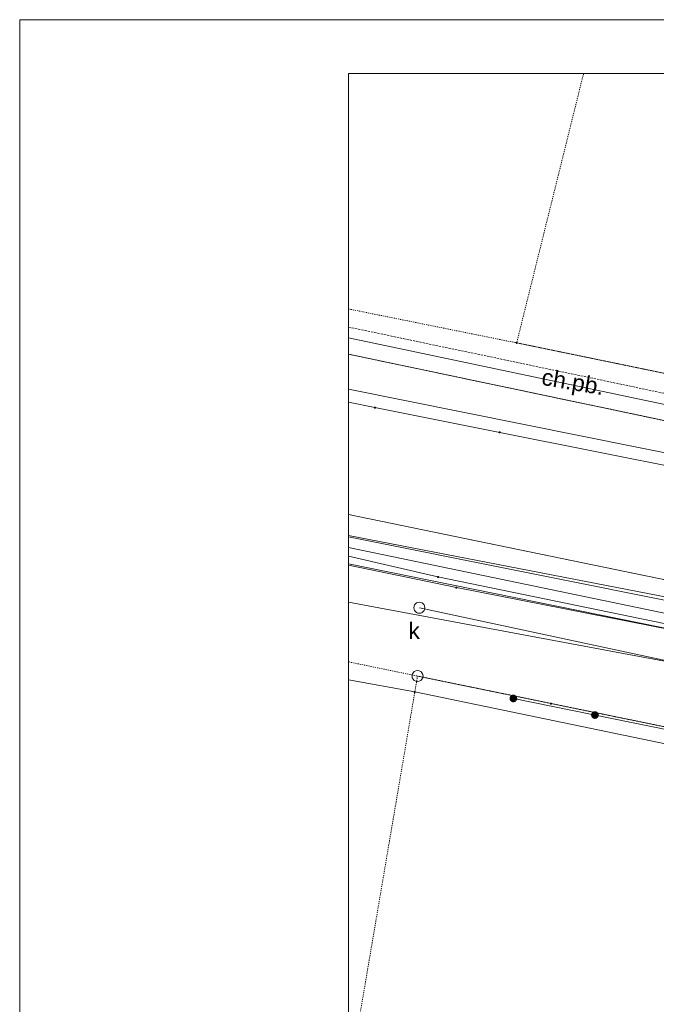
# Paper-space layout 'A-01 PLAN SYTUACYJNY' of a CAD drawing. Header units: millimetres. Extents: x 0 to 900, y 0 to 750.
# Tile 20 of 105: x 0 to 58, y 661 to 750. Entities that reach past the tile are written whole.
import ezdxf
from ezdxf.xclip import XClip

# ---------------------------------------------------------------- set-up
doc = ezdxf.new("R2010")
doc.units = ezdxf.units.MM
doc.header["$MEASUREMENT"] = 0
doc.header["$XCLIPFRAME"] = 0
for name, pattern in [('PRZER1-1', [1, 0.5, -0.5]), ('PRZER2-1', [1.5, 1, -0.5]), ('PRZER3-1', [4000, 3000, -1000])]:
    doc.linetypes.add(name, pattern=pattern)
doc.layers.add('A_Arkusz_Nr_pióra__1', color=7, linetype='Continuous', lineweight=20)
doc.layers.add('A_mapa_Nr_pióra__2', color=8, linetype='Continuous', lineweight=13)
doc.layers.add('A_podrys', color=7, linetype='Continuous')
doc.styles.add('STYL_AUTOMATYCZNY_1', font='arial.ttf')

# ---------------------------------------------------------------- blocks, each defined once
blk = doc.blocks.new('Rysunek_3_3', base_point=(-1239.757, 488.381))
at = {"layer": 'A_mapa_Nr_pióra__2', "linetype": 'Continuous', "lineweight": 13}
for points in [[(45.202, 720.538), (45.23, 720.543), (45.255, 720.556), (45.275, 720.576), (45.287, 720.601), (45.292, 720.628), (45.287, 720.656), (45.275, 720.681), (45.255, 720.701), (45.23, 720.714), (45.202, 720.718), (45.174, 720.714), (45.149, 720.701), (45.129, 720.681), (45.116, 720.656), (45.112, 720.628), (45.116, 720.601), (45.129, 720.576), (45.149, 720.556), (45.174, 720.543)], [(44.831, 687.969), (44.922, 687.962), (45.012, 687.98), (45.094, 688.02), (45.163, 688.08), (45.214, 688.155), (45.244, 688.242), (45.25, 688.333), (45.233, 688.423), (45.193, 688.505), (45.133, 688.574), (45.057, 688.625), (44.97, 688.655), (44.879, 688.661), (44.79, 688.643), (44.707, 688.603), (44.639, 688.543), (44.587, 688.468), (44.558, 688.381), (44.551, 688.29), (44.569, 688.2), (44.609, 688.118), (44.669, 688.049), (44.745, 687.998)], [(52.247, 686.462), (52.339, 686.455), (52.428, 686.473), (52.51, 686.513), (52.579, 686.573), (52.63, 686.649), (52.66, 686.735), (52.666, 686.826), (52.649, 686.916), (52.609, 686.998), (52.549, 687.067), (52.473, 687.118), (52.387, 687.148), (52.296, 687.154), (52.206, 687.137), (52.124, 687.097), (52.055, 687.037), (52.004, 686.961), (51.974, 686.874), (51.968, 686.783), (51.985, 686.694), (52.025, 686.611), (52.085, 686.543), (52.161, 686.491)], [(52.247, 686.462), (52.339, 686.455), (52.428, 686.473), (52.51, 686.513), (52.579, 686.573), (52.63, 686.649), (52.66, 686.735), (52.666, 686.826), (52.649, 686.916), (52.609, 686.998), (52.549, 687.067), (52.473, 687.118), (52.387, 687.148), (52.296, 687.154), (52.206, 687.137), (52.124, 687.097), (52.055, 687.037), (52.004, 686.961), (51.974, 686.874), (51.968, 686.783), (51.985, 686.694), (52.025, 686.611), (52.085, 686.543), (52.161, 686.491)]]:
    blk.add_hatch(color=8, dxfattribs=at).paths.add_polyline_path(points)
at = {"layer": 'A_mapa_Nr_pióra__2', "color": 8, "linetype": 'PRZER1-1', "lineweight": 13, "ltscale": 0.2, "flags": 128}
for points in [[(130.832, 745.1), (166.678, 734.795), (161.26, 705.495), (151.901, 698.255), (76.821, 714.11), (45.202, 720.628), (51.282, 745.1)], [(29.9, 723.715), (45.202, 720.628), (76.821, 714.11), (151.901, 698.255), (161.26, 705.495), (159.621, 696.615), (155.662, 674.935), (152.723, 658.235), (146.262, 667.714), (77.183, 681.931), (48.337, 687.853), (36.183, 690.348), (29.9, 691.641)], [(29.9, 653.436), (36.183, 690.348), (48.337, 687.853), (77.183, 681.931), (146.262, 667.714), (152.723, 658.235), (148.164, 632.295), (147.186, 592.335), (146.687, 572.355), (145.907, 540.323), (82.849, 560.452), (29.9, 577.346)]]:
    blk.add_lwpolyline(points, dxfattribs=at)
at = {"layer": 'A_mapa_Nr_pióra__2', "color": 8, "linetype": 'Continuous', "lineweight": 13, "ltscale": 0.2, "flags": 128}
for points in [[(169.757, 723.335), (165.068, 705.097), (162.477, 700.203), (160.648, 697.555), (157.053, 694.58), (153.402, 694.067), (75.508, 710.018), (29.9, 719.603)], [(29.9, 721.082), (65.873, 713.508), (73.124, 712.675), (153.341, 695.975), (154.281, 695.815)], [(29.9, 716.43), (177.6, 686.72), (173.902, 665.236), (188.648, 662.698)], [(163.761, 688.555), (132.023, 694.88), (69.526, 707.334), (43.666, 712.487), (32.303, 714.751), (29.9, 715.23)], [(155.857, 665.875), (156.477, 672.964), (155.643, 676.62), (153.111, 679.287), (149.631, 680.432), (72.674, 696.206), (29.9, 705.029)], [(426.177, 626.615), (394.877, 632.355), (372.277, 636.915), (367.297, 637.815), (324.777, 645.855), (307.377, 649.655), (302.617, 643.975), (280.597, 648.535), (277.877, 655.215), (265.977, 657.535), (261.157, 658.395), (256.197, 658.955), (247.737, 660.375), (244.717, 659.995), (219.477, 664.935), (213.577, 666.935), (174.997, 674.535), (169.377, 674.375), (154.197, 677.475), (143.037, 680.515), (96.237, 689.575), (78.557, 693.715), (29.9, 703.128)], [(173.034, 674.333), (143.644, 679.102), (77.855, 693.39), (29.9, 702.989)], [(508.224, 509.24), (505.288, 509.739), (511.121, 544.677), (515.528, 565.242), (523.479, 604.413), (520.539, 605.253), (495.139, 610.312), (384.98, 631.427), (372.98, 633.686), (304.661, 646.463), (279.321, 651.182), (242.081, 657.98), (221.081, 661.238), (217.221, 663.058), (170.822, 671.916), (166.782, 671.756), (155.742, 674.835), (147.302, 677.974), (82.262, 691.151), (29.9, 702.044)], [(508.06, 508.355), (500.8, 509.588), (502.642, 518.398), (520.887, 606.143), (481.951, 613.805), (427.051, 624.884), (368.129, 636.206), (325.007, 644.981), (254.307, 658.606), (214.989, 665.958), (143.658, 677.017), (79.037, 690.924), (38.037, 699.359), (29.9, 701.235)], [(29.9, 700.539), (130.466, 680.14), (166.097, 673.875), (198.029, 668.747), (232.437, 660.115)], [(29.9, 700.424), (39.723, 698.388), (77.143, 691.03), (127.042, 680.753), (151.622, 674.475), (183.342, 668.936)], [(77.82, 688.126), (29.9, 697.061)], [(127.645, 677.013), (36.349, 696.558)], [(149.016, 667.418), (77.257, 680.354), (35.938, 688.909), (29.9, 690.007)], [(150.057, 664.338), (147.931, 667.378), (44.901, 688.312)]]:
    blk.add_lwpolyline(points, dxfattribs=at)
at = {"layer": 'A_mapa_Nr_pióra__2', "color": 8, "linetype": 'PRZER3-1', "lineweight": 13, "ltscale": 0.2, "flags": 128}
for points in [[(169.757, 723.335), (165.068, 705.097), (162.477, 700.203), (160.648, 697.555), (157.053, 694.58), (153.402, 694.067), (75.508, 710.018), (29.9, 719.603)], [(29.9, 705.029), (72.674, 696.206), (149.631, 680.432), (153.111, 679.287), (155.643, 676.62), (156.477, 672.964), (155.857, 665.875)]]:
    blk.add_lwpolyline(points, dxfattribs=at)
at = {"layer": 'A_mapa_Nr_pióra__2', "color": 8, "linetype": 'PRZER2-1', "lineweight": 13, "ltscale": 0.2, "flags": 128}
blk.add_lwpolyline([(29.9, 722.063), (60.905, 715.568), (62.156, 717.225), (70.605, 715.39), (76.465, 714.202), (84.617, 712.532), (84.126, 710.801), (120.521, 703.332), (121.753, 705.05), (123.875, 706.232), (131.208, 704.73), (132.618, 702.95), (134.155, 700.562), (151.833, 696.877), (156.053, 696.819), (159.079, 699.285), (160.648, 697.555), (157.053, 694.58), (153.402, 694.067), (75.508, 710.018), (29.9, 719.603)], dxfattribs=at)
at = {"layer": 'A_mapa_Nr_pióra__2', "color": 8, "linetype": 'Continuous', "lineweight": 13, "ltscale": 0.2, "flags": 128}
for points in [[(32.258, 714.735), (32.258, 714.767), (32.287, 714.796), (32.319, 714.796), (32.348, 714.767), (32.348, 714.735), (32.319, 714.706), (32.287, 714.706)], [(43.621, 712.471), (43.621, 712.503), (43.65, 712.532), (43.682, 712.532), (43.711, 712.503), (43.711, 712.471), (43.682, 712.442), (43.65, 712.442)], [(37.992, 699.343), (37.992, 699.375), (38.021, 699.404), (38.053, 699.404), (38.082, 699.375), (38.082, 699.343), (38.053, 699.314), (38.021, 699.314)], [(39.678, 698.372), (39.678, 698.404), (39.707, 698.433), (39.739, 698.433), (39.768, 698.404), (39.768, 698.372), (39.739, 698.343), (39.707, 698.343)], [(36.349, 697.058), (36.478, 697.041), (36.599, 696.991), (36.702, 696.911), (36.782, 696.808), (36.832, 696.687), (36.849, 696.558), (36.832, 696.428), (36.782, 696.308), (36.702, 696.204), (36.599, 696.125), (36.478, 696.075), (36.349, 696.058), (36.219, 696.075), (36.099, 696.125), (35.995, 696.204), (35.916, 696.308), (35.866, 696.428), (35.849, 696.558), (35.866, 696.687), (35.916, 696.808), (35.995, 696.911), (36.099, 696.991), (36.219, 697.041)], [(36.183, 690.848), (36.338, 690.824), (36.477, 690.753), (36.588, 690.642), (36.659, 690.503), (36.683, 690.348), (36.659, 690.194), (36.588, 690.054), (36.477, 689.944), (36.338, 689.873), (36.183, 689.848), (36.029, 689.873), (35.89, 689.944), (35.779, 690.054), (35.708, 690.194), (35.683, 690.348), (35.708, 690.503), (35.779, 690.642), (35.89, 690.753), (36.029, 690.824)], [(35.893, 688.893), (35.893, 688.925), (35.922, 688.954), (35.954, 688.954), (35.983, 688.925), (35.983, 688.893), (35.954, 688.864), (35.922, 688.864)], [(44.856, 688.296), (44.856, 688.327), (44.885, 688.357), (44.917, 688.357), (44.946, 688.327), (44.946, 688.296), (44.917, 688.267), (44.885, 688.267)], [(48.292, 687.837), (48.292, 687.869), (48.321, 687.898), (48.353, 687.898), (48.382, 687.869), (48.382, 687.837), (48.353, 687.808), (48.321, 687.808)]]:
    blk.add_lwpolyline(points, close=True, dxfattribs=at)
at = {"layer": 'A_mapa_Nr_pióra__2', "color": 8, "linetype": 'Continuous', "lineweight": 13, "insert": (47.305, 716.382), "char_height": 1.5, "attachment_point": 7, "rotation": 350.3407, "style": 'STYL_AUTOMATYCZNY_1'}
blk.add_mtext('\\A1;{\\pql;\\fArial|b0|i0|c238|p0;\\W1.000000;ch.pb.}', dxfattribs=at)
at = {"layer": 'A_mapa_Nr_pióra__2', "color": 8, "linetype": 'Continuous', "lineweight": 13, "insert": (35.35, 693.723), "char_height": 1.5, "attachment_point": 7, "style": 'STYL_AUTOMATYCZNY_1'}
blk.add_mtext('\\A1;{\\pql;\\fArial|b0|i0|c238|p0;\\W1.000000;k}', dxfattribs=at)

psp = doc.layouts.new('A-01 PLAN SYTUACYJNY')

# ---------------------------------------------------------------- linework, layer by layer
at = {"layer": 'A_Arkusz_Nr_pióra__1', "color": 7, "linetype": 'Continuous', "lineweight": 20}
for p, q in [((895.1, 745.1), (29.9, 745.1)), ((29.9, 745.1), (29.9, 4.9))]:
    psp.add_line(p, q, dxfattribs=at)
at = {"layer": 'A_Arkusz_Nr_pióra__1', "color": 7, "linetype": 'Continuous', "lineweight": 20, "flags": 128}
psp.add_lwpolyline([(0, 750), (900, 750), (900, 0), (0, 0)], close=True, dxfattribs=at)

# ---------------------------------------------------------------- block references
at = {"layer": 'A_podrys', "color": 37, "linetype": 'Continuous', "lineweight": 5, "true_color": 0x656532}
ref = psp.add_blockref('Rysunek_3_3', (-1239.757, 488.381), dxfattribs=at)
XClip(ref).set_block_clipping_path([(29.90003743, 157.4723136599), (895.1, 745.1)])

doc.saveas('drawing.dxf')
